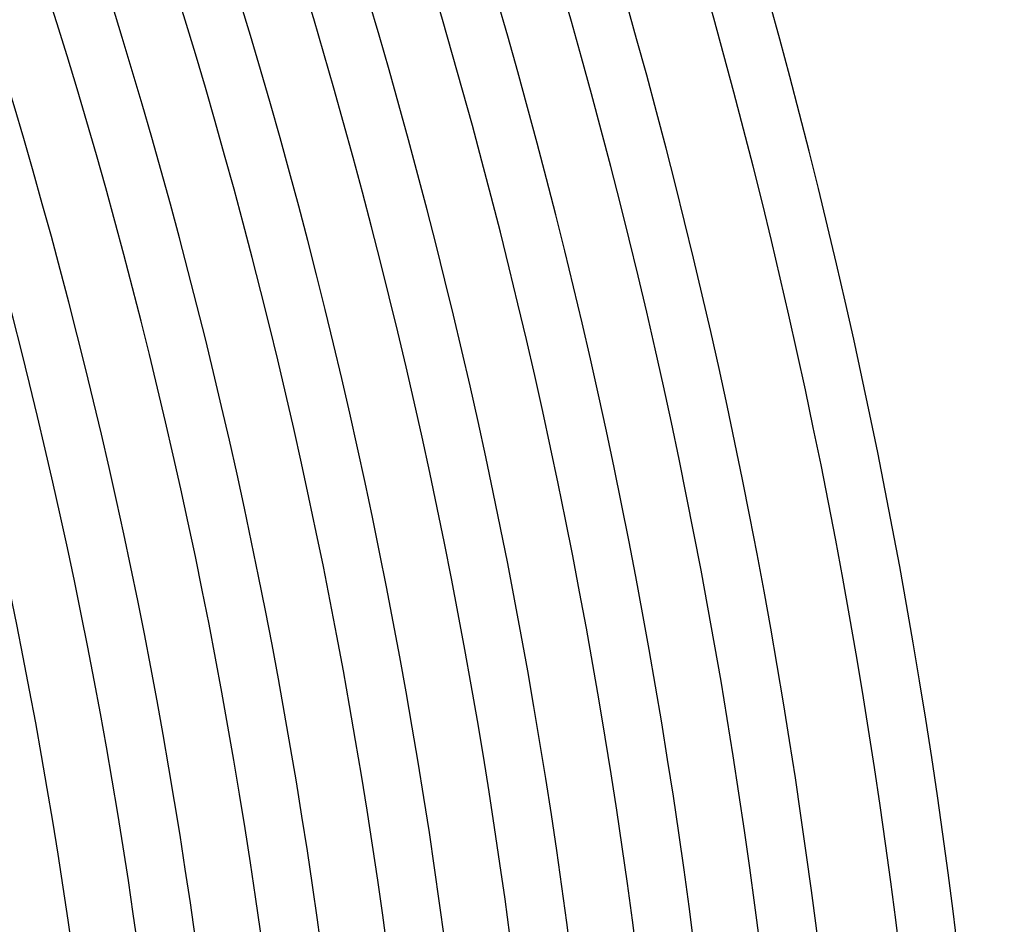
# Model space of a CAD drawing. Header units: millimetres. Extents: x -485 to 485, y -485 to 485.
# Tile 97 of 110: x 372 to 440, y 55 to 117. Entities that reach past the tile are written whole.
import ezdxf

# ---------------------------------------------------------------- set-up
doc = ezdxf.new("R2010")
doc.units = ezdxf.units.MM
doc.layers.add('THICK', color=7, linetype='Continuous')

msp = doc.modelspace()

# ---------------------------------------------------------------- linework, layer by layer
at = {"layer": 'THICK'}
for radius, start, end in [(440, 0.26041, 44.73958), (436, 0.24202, 44.75803), (430.5, 0.2662, 44.73379), (426.5, 0.16885, 44.83114), (422, 0.27152, 44.72847), (418, 0.18753, 44.81246), (413.5, 0.27714, 44.72285), (409.5, 0.20489, 44.7951), (405, 0.28293, 44.71706), (401, 0.22133, 44.77871), (396.5, 0.289, 44.71099), (392.5, 0.23692, 44.76307), (388, 0.29536, 44.70463), (384, 0.25199, 44.74806), (379.5, 0.30195, 44.69804), (375.5, 0.26648, 44.73351)]:
    msp.add_arc((0, 0), radius, start, end, dxfattribs=at)

doc.saveas('drawing.dxf')
